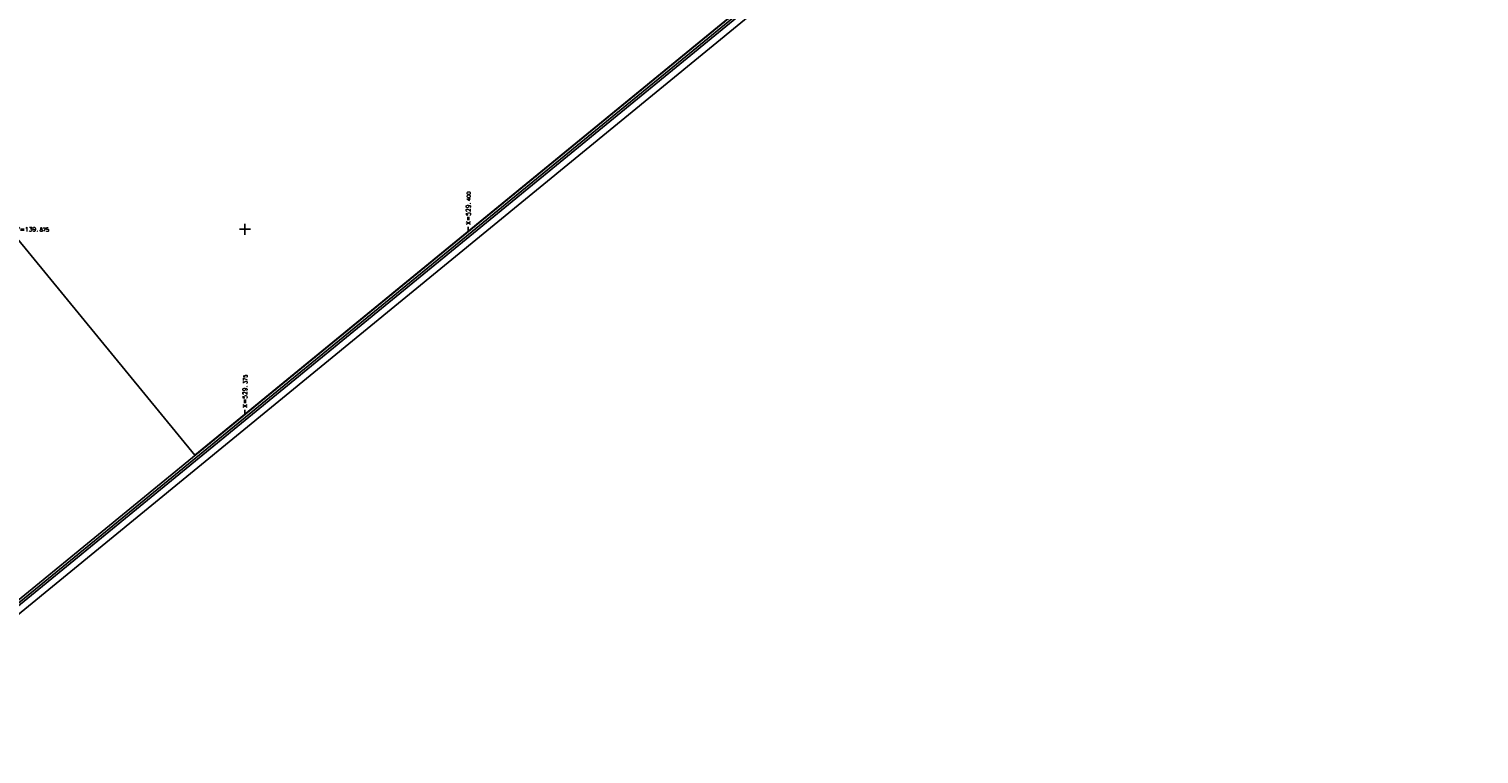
# Model space of a CAD drawing. Header units: feet. Extents: x 529188 to 529675, y 139816 to 140273.
# Tile 23 of 118: x 529351 to 529513, y 139816 to 139897. Entities that reach past the tile are written whole.
import ezdxf

# ---------------------------------------------------------------- set-up
doc = ezdxf.new("R2010")
doc.units = ezdxf.units.FT
doc.header["$LTSCALE"] = 2
doc.header["$MEASUREMENT"] = 0
for name, color, linetype in [('cadre250', 7, 'CONTINUOUS'), ('CARROYAGE', 7, 'CONTINUOUS'), ('CARROYAGE LAMBERT', 7, 'CONTINUOUS')]:
    doc.layers.add(name, color=color, linetype=linetype)
doc.styles.get("Standard").update_dxf_attribs({"font": 'ROMANS.SHX'})

msp = doc.modelspace()

# ---------------------------------------------------------------- linework, layer by layer
at = {"layer": 'cadre250', "flags": 128}
for points in [[(529227.59, 140022.76), (529532.84, 140272.88), (529675.45, 140098.84), (529330.55, 139816.24), (529234.37, 139933.62)], [(529228.06, 140022.18), (529532.74, 140271.82), (529674.39, 140098.94), (529330.66, 139817.29), (529234.95, 139934.09)], [(529228.22, 140021.98), (529532.7, 140271.47), (529674.04, 140098.98), (529330.69, 139817.64), (529235.15, 139934.25)], [(529228.38, 140021.79), (529532.67, 140271.12), (529673.69, 140099.01), (529330.73, 139818), (529235.34, 139934.41)], [(529274.01, 139966.1), (529369.4, 139849.69)]]:
    msp.add_lwpolyline(points, dxfattribs=at)
at = {"layer": 'CARROYAGE'}
for p, q in [((529374.38, 139875), (529375.62, 139875)), ((529375, 139874.38), (529375, 139875.62)), ((529400, 139874.76), (529400, 139875.26)), ((529375, 139854.27), (529375, 139854.77))]:
    msp.add_line(p, q, dxfattribs=at)
at = {"layer": 'CARROYAGE LAMBERT', "flags": 128}
msp.add_lwpolyline([(529369.4, 139849.69), (529673.69, 140099.01), (529532.67, 140271.12), (529228.38, 140021.79)], close=True, dxfattribs=at)
at = {"layer": 'CARROYAGE LAMBERT'}
msp.add_lwpolyline([(529369.4, 139849.69), (529673.69, 140099.01), (529532.67, 140271.12), (529228.38, 140021.79)], close=True, dxfattribs=at)

# ---------------------------------------------------------------- texts
for s, height, p in [('400', 0.4, (529400.25, 139878.18)), ('X=529.', 0.5, (529400.25, 139875.51)), ('375', 0.4, (529375.25, 139857.69)), ('X=529.', 0.5, (529375.25, 139855.02))]:
    msp.add_text(s, height=height, rotation=90, dxfattribs=at).set_placement(p)
for s, height, p in [('Y=139.', 0.5, (529349.41, 139874.75)), ('875', 0.4, (529352.03, 139874.75))]:
    msp.add_text(s, height=height, dxfattribs=at).set_placement(p)

doc.saveas('drawing.dxf')
